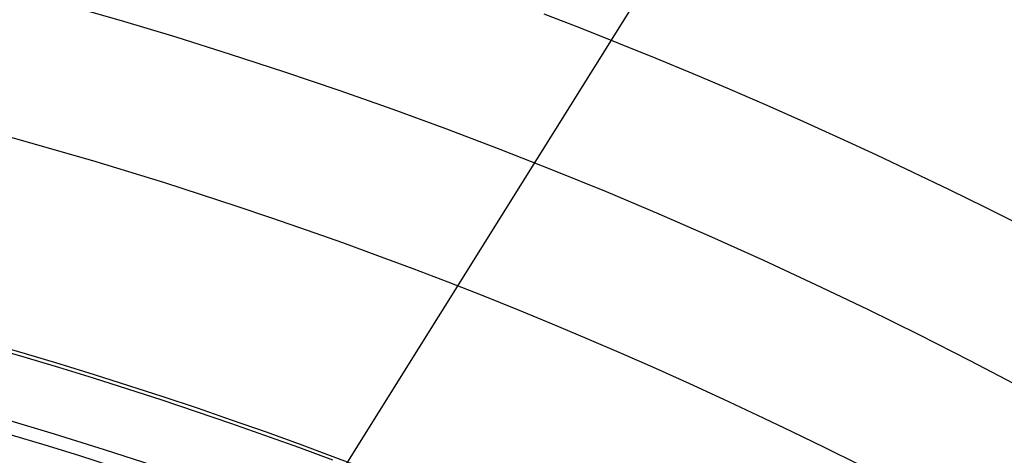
# Model space of a CAD drawing. Extents: x 16051 to 17254, y -2088 to -1046.
# Tile 24 of 62: x 16663.42 to 16672.48, y -1667.23 to -1663.22. Entities that reach past the tile are written whole.
import ezdxf

# ---------------------------------------------------------------- set-up
doc = ezdxf.new("R2010")
doc.units = 0
doc.layers.get('0').update_dxf_attribs({"linetype": 'CONTINUOUS'})
doc.layers.add('COLOR', color=7, linetype='CONTINUOUS')
doc.layers.add('LUZ', color=7, linetype='CONTINUOUS')

msp = doc.modelspace()

# ---------------------------------------------------------------- linework, layer by layer
at = {"extrusion": (-0.2249510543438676, 1.452188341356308e-14, 0.9743700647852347)}
msp.add_lwpolyline([(1664.039516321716, 16302.87175722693), (1663.564101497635, 16302.53663956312), (1663.09093803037, 16302.1974482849), (1662.620075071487, 16301.85420677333), (1662.151561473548, 16301.50693923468), (1661.685445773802, 16301.15567069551), (1661.221776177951, 16300.80042699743), (1660.760600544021, 16300.44123479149), (1660.301966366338, 16300.07812153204), (1659.84592075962, 16299.71111547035), (1659.3925104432, 16299.34024564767), (1658.941781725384, 16298.96554188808), (1658.493780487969, 16298.58703479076), (1658.048552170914, 16298.20475572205), (1657.606141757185, 16297.81873680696), (1657.166593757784, 16297.42901092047), (1656.729952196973, 16297.03561167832), (1656.296260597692, 16296.63857342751), (1655.865561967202, 16296.2379312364), (1655.437898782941, 16295.83372088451), (1655.01331297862, 16295.42597885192), (1654.591845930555, 16295.0147423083), (1654.173538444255, 16294.60004910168), (1653.75843074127, 16294.18193774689), (1653.346562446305, 16293.76044741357), (1652.937972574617, 16293.33561791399), (1652.532699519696, 16292.90748969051), (1652.130781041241, 16292.47610380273), (1651.732254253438, 16292.0415019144), (1651.337155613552, 16291.60372627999), (1650.94552091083, 16291.16281973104), (1650.557385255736, 16290.71882566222), (1650.172783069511, 16290.27178801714), (1649.79174807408, 16289.82175127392), (1649.414313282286, 16289.36876043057), (1649.040510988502, 16288.91286099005), (1648.670372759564, 16288.45409894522), (1648.303929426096, 16287.99252076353), (1647.941211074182, 16287.52817337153), (1647.582247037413, 16287.0611041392), (1647.227065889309, 16286.59136086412), (1646.875695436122, 16286.1189917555), (1646.528162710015, 16285.64404541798), (1646.184493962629, 16285.16657083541), (1645.84471465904, 16284.6866173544), (1645.508849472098, 16284.20423466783), (1645.176922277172, 16283.71947279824), (1644.848956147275, 16283.23238208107), (1644.524973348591, 16282.74301314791), (1644.204995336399, 16282.25141690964), (1643.889042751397, 16281.75764453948), (1643.577135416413, 16281.26174745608), (1643.269292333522, 16280.76377730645), (1642.965531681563, 16280.26378594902), (1642.665870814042, 16279.76182543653), (1642.370326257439, 16279.25794799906), (1642.078913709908, 16278.752206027), (1641.791648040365, 16278.24465205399), (1641.508543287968, 16277.73533874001), (1641.229612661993, 16277.22431885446), (1640.954868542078, 16276.71164525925), (1640.684322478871, 16276.19737089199), (1640.417985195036, 16275.6815487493), (1640.155866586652, 16275.16423187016), (1639.897975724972, 16274.64547331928), (1639.644320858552, 16274.12532617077), (1639.394909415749, 16273.6038434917), (1639.149748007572, 16273.08107832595), (1638.90884243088, 16272.55708367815), (1638.672197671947, 16272.0319124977), (1638.439817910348, 16271.50561766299), (1638.211706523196, 16270.97825196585), (1637.987866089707, 16270.449868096), (1637.768298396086, 16269.92051862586), (1637.553004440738, 16269.39025599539), (1637.341984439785, 16268.85913249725), (1637.135237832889, 16268.32720026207), (1636.932763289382, 16267.79451124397), (1636.734558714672, 16267.26111720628), (1636.540621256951, 16266.72706970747), (1636.350947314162, 16266.19242008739), (1636.165532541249, 16265.65721945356), (1635.984371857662, 16265.12151866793), (1635.807459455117, 16264.5853683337), (1635.6347888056, 16264.04881878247), (1635.466352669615, 16263.51192006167), (1635.302143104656, 16262.97472192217), (1635.142151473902, 16262.43727380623), (1634.986368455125, 16261.89962483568), (1634.834784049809, 16261.36182380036), (1634.68738759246, 16260.8239191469), (1634.544167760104, 16260.28595896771), (1634.405112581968, 16259.74799099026), (1634.270209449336, 16259.21006256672), (1634.139445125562, 16258.67222066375), (1634.012805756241, 16258.13451185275), (1633.89027687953, 16257.59698230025), (1633.771843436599, 16257.05967775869), (1633.657489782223, 16256.52264355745), (1633.547199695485, 16255.98592459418), (1633.440956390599, 16255.44956532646), (1633.338742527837, 16254.91360976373), (1633.24054022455, 16254.37810145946), (1633.146331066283, 16253.84308350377), (1633.056096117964, 16253.30859851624), (1632.969815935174, 16252.77468863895), (1632.887470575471, 16252.24139553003), (1632.809039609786, 16251.70876035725), (1632.734502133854, 16251.17682379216), (1632.663836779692, 16250.6456260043), (1632.597021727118, 16250.11520665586), (1632.534034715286, 16249.58560489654), (1632.474853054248, 16249.05685935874), (1632.419453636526, 16248.52900815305), (1632.367812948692, 16248.00208886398), (1632.31990708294, 16247.47613854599), (1632.275711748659, 16246.95119371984), (1632.235202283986, 16246.42729036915), (1632.19835366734, 16245.90446393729), (1632.165140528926, 16245.38274932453), (1632.135537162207, 16244.86218088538), (1632.109517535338, 16244.34279242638), (1632.087055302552, 16243.8246172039), (1632.068123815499, 16243.30768792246), (1632.052696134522, 16242.79203673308), (1632.040745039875, 16242.27769523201), (1632.032243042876, 16241.7646944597), (1632.027162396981, 16241.25306489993), (1632.025475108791, 16240.74283647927), (1632.027222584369, 16240.22358770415), (1632.032484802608, 16239.70288842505), (1632.041291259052, 16239.18077019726), (1632.053671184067, 16238.65726517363), (1632.069653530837, 16238.13240610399), (1632.089266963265, 16237.60622633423), (1632.112539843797, 16237.07875980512), (1632.139500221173, 16236.55004105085), (1632.170175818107, 16236.02010519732), (1632.204594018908, 16235.48898796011), (1632.242781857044, 16234.95672564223), (1632.284766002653, 16234.42335513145), (1632.330572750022, 16233.8889138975), (1632.380228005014, 16233.35343998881), (1632.433757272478, 16232.81697202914), (1632.491185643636, 16232.27954921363), (1632.552537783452, 16231.74121130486), (1632.617837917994, 16231.20199862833), (1632.687109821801, 16230.6619520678), (1632.760376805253, 16230.12111306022), (1632.837661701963, 16229.57952359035), (1632.918986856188, 16229.03722618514), (1633.004374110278, 16228.49426390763), (1633.093844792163, 16227.95068035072), (1633.18741970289, 16227.40651963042), (1633.285119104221, 16226.86182637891), (1633.386962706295, 16226.31664573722), (1633.492969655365, 16225.77102334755), (1633.603158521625, 16225.22500534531), (1633.717547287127, 16224.67863835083), (1633.836153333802, 16224.13196946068), (1633.958993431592, 16223.58504623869), (1634.086083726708, 16223.03791670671), (1634.217439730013, 16222.4906293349), (1634.353076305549, 16221.94323303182), (1634.493007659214, 16221.3957771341), (1634.637247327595, 16220.84831139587), (1634.785808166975, 16220.30088597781), (1634.938702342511, 16219.75355143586), (1635.095941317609, 16219.2063587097), (1635.257535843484, 16218.65935911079), (1635.423495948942, 16218.11260431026), (1635.593830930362, 16217.56614632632), (1635.768549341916, 16217.02003751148), (1635.947658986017, 16216.47433053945), (1636.131166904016, 16215.92907839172), (1636.319079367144, 16215.38433434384), (1636.51140186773, 16214.84015195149), (1636.708139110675, 16214.29658503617), (1636.90929500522, 16213.75368767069), (1637.114872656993, 16213.21151416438), (1637.324874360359, 16212.670119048), (1637.539301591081, 16212.12955705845), (1637.758154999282, 16211.58988312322), (1637.981434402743, 16211.05115234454), (1638.209138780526, 16210.51341998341), (1638.441266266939, 16209.97674144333), (1638.677814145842, 16209.4411722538), (1638.918778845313, 16208.90676805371), (1639.164155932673, 16208.37358457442), (1639.413940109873, 16207.84167762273), (1639.668125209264, 16207.31110306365), (1639.926704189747, 16206.78191680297), (1640.189669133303, 16206.25417476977), (1640.457011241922, 16205.72793289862), (1640.728720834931, 16205.20324711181), (1641.004787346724, 16204.68017330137), (1641.285199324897, 16204.15876731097), (1641.569944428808, 16203.63908491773), (1641.859009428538, 16203.12118181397), (1642.152380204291, 16202.60511358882), (1642.450041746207, 16202.09093570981), (1642.751978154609, 16201.57870350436), (1643.058172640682, 16201.0684721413), (1643.368607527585, 16200.56029661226), (1643.683264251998, 16200.05423171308), (1644.002123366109, 16199.55033202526), (1644.32516454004, 16199.04865189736), (1644.652366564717, 16198.5492454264), (1644.983707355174, 16198.05216643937), (1645.319163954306, 16197.55746847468), (1645.658712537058, 16197.06520476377), (1646.002328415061, 16196.5754282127), (1646.349986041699, 16196.08819138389), (1646.701659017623, 16195.6035464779), (1647.057320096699, 16195.12154531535), (1647.416941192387, 16194.64223931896), (1647.78049338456, 16194.16567949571), (1648.147946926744, 16193.69191641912), (1648.519271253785, 16193.22100021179), (1648.894434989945, 16192.75298052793), (1649.27340595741, 16192.2879065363), (1649.656151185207, 16191.82582690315), (1650.042636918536, 16191.36678977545), (1650.432828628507, 16190.91084276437), (1650.826691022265, 16190.45803292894), (1651.22418805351, 16190.00840675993), (1651.625282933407, 16189.5620101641), (1652.029938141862, 16189.11888844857), (1652.43811543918, 16188.67908630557), (1652.849775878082, 16188.24264779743), (1653.264879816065, 16187.80961634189), (1653.683386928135, 16187.38003469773), (1654.105256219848, 16186.95394495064), (1654.530446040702, 16186.53138849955), (1654.95891409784, 16186.11240604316), (1655.390617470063, 16185.69703756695), (1655.825512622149, 16185.28532233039), (1656.263555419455, 16184.87729885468), (1656.704701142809, 16184.47300491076), (1657.148904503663, 16184.07247750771), (1657.596119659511, 16183.67575288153), (1658.046300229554, 16183.2828664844), (1658.499399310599, 16182.89385297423), (1658.955369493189, 16182.50874620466), (1659.414162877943, 16182.12757921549), (1659.8757310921, 16181.75038422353), (1660.340025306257, 16181.37719261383), (1660.806996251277, 16181.0080349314), (1661.276594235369, 16180.64294087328), (1661.748769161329, 16180.28193928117), (1662.223470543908, 16179.92505813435), (1662.700647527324, 16179.5723245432), (1663.180248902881, 16179.22376474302), (1663.662223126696, 16178.8794040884), (1664.146518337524, 16178.539267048), (1664.633082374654, 16178.2033771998), (1665.121862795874, 16177.87175722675)], dxfattribs=at)
at = {"extrusion": (-0.2249510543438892, -6.865564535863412e-14, 0.9743700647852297)}
msp.add_lwpolyline([(1663.281898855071, 16177.87175722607), (1662.815968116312, 16178.20908077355), (1662.352308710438, 16178.55034051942), (1661.890967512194, 16178.89551269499), (1661.431991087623, 16179.24457275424), (1660.975425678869, 16179.59749537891), (1660.521317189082, 16179.95425448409), (1660.069711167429, 16180.31482322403), (1659.620652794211, 16180.67917399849), (1659.174186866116, 16181.04727845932), (1658.730357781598, 16181.41910751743), (1658.289209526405, 16181.79463135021), (1657.850785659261, 16182.17381940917), (1657.41512929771, 16182.55664042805), (1656.98228310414, 16182.94306243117), (1656.552289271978, 16183.33305274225), (1656.125189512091, 16183.72657799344), (1655.70102503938, 16184.12360413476), (1655.279836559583, 16184.52409644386), (1654.861664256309, 16184.92801953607), (1654.446547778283, 16185.33533737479), (1654.034526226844, 16185.7460132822), (1653.625638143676, 16186.16000995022), (1653.219921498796, 16186.57728945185), (1652.817413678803, 16186.99781325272), (1652.418151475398, 16187.42154222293), (1652.022171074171, 16187.84843664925), (1651.62950804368, 16188.27845624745), (1651.240197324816, 16188.711560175), (1650.854273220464, 16189.14770704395), (1650.471769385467, 16189.58685493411), (1650.092718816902, 16190.02896140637), (1649.717153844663, 16190.47398351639), (1649.345106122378, 16190.92187782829), (1648.976606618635, 16191.3726004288), (1648.611685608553, 16191.82610694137), (1648.250372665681, 16192.28235254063), (1647.892696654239, 16192.74129196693), (1647.538685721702, 16193.20287954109), (1647.188367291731, 16193.66706917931), (1646.841768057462, 16194.13381440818), (1646.498913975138, 16194.60306837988), (1646.159830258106, 16195.07478388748), (1645.824541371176, 16195.54891338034), (1645.493071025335, 16196.02540897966), (1645.165442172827, 16196.50422249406), (1644.841677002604, 16196.98530543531), (1644.521796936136, 16197.46860903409), (1644.205822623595, 16197.95408425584), (1643.893773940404, 16198.44168181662), (1643.585669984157, 16198.93135219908), (1643.2815290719, 16199.42304566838), (1642.981368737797, 16199.91671228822), (1642.685205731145, 16200.41230193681), (1642.393056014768, 16200.90976432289), (1642.104934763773, 16201.40904900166), (1641.820856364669, 16201.91010539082), (1641.540834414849, 16202.41288278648), (1641.264881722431, 16202.91733037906), (1640.993010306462, 16203.42339726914), (1640.725231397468, 16203.93103248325), (1640.461555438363, 16204.44018498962), (1640.201992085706, 16204.95080371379), (1639.946550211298, 16205.46283755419), (1639.695237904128, 16205.97623539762), (1639.448062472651, 16206.49094613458), (1639.205030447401, 16207.00691867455), (1638.966147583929, 16207.52410196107), (1638.731418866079, 16208.04244498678), (1638.500848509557, 16208.56189680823), (1638.274439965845, 16209.08240656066), (1638.052195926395, 16209.60392347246), (1637.834118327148, 16210.12639687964), (1637.620208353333, 16210.64977624), (1637.410466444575, 16211.17401114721), (1637.204892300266, 16211.69905134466), (1637.003484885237, 16212.22484673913), (1636.806242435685, 16212.75134741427), (1636.613162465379, 16213.27850364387), (1636.424241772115, 16213.80626590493), (1636.239476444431, 16214.33458489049), (1636.058861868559, 16214.86341152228), (1635.882392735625, 16215.39269696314), (1635.710063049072, 16215.92239262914), (1635.541866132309, 16216.45245020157), (1635.377794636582, 16216.98282163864), (1635.217840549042, 16217.51345918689), (1635.061995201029, 16218.04431539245), (1634.910249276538, 16218.57534311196), (1634.762592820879, 16219.10649552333), (1634.619015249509, 16219.63772613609), (1634.479505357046, 16220.16898880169), (1634.344051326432, 16220.70023772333), (1634.212640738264, 16221.23142746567), (1634.085260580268, 16221.7625129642), (1633.96189725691, 16222.29344953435), (1633.84253659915, 16222.82419288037), (1633.727163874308, 16223.35469910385), (1633.615763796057, 16223.88492471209), (1633.508320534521, 16224.41482662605), (1633.40481772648, 16224.94436218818), (1633.305238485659, 16225.47348916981), (1633.209565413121, 16226.00216577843), (1633.117780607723, 16226.53035066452), (1633.029865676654, 16227.05800292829), (1632.945801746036, 16227.58508212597), (1632.865569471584, 16228.11154827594), (1632.789149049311, 16228.63736186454), (1632.716520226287, 16229.16248385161), (1632.647662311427, 16229.68687567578), (1632.58255418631, 16230.21049925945), (1632.521174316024, 16230.73331701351), (1632.463500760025, 16231.25529184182), (1632.409511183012, 16231.77638714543), (1632.359182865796, 16232.29656682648), (1632.312492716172, 16232.81579529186), (1632.269417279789, 16233.33403745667), (1632.229932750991, 16233.85125874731), (1632.19401498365, 16234.36742510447), (1632.161639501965, 16234.88250298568), (1632.132781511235, 16235.3964593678), (1632.10741590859, 16235.9092617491), (1632.08551729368, 16236.42087815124), (1632.067059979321, 16236.9312771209), (1632.052018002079, 16237.44042773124), (1632.040365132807, 16237.94829958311), (1632.032074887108, 16238.45486280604), (1632.027120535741, 16238.96008805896), (1632.025475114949, 16239.46394653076), (1632.027267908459, 16239.98988506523), (1632.032666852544, 16240.5173112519), (1632.041702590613, 16241.04619228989), (1632.054405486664, 16241.57649474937), (1632.070805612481, 16242.10818457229), (1632.09093273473, 16242.6412270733), (1632.11481630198, 16243.17558694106), (1632.142485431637, 16243.71122823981), (1632.173968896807, 16244.24811441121), (1632.20929511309, 16244.78620827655), (1632.248492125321, 16245.32547203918), (1632.291587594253, 16245.86586728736), (1632.338608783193, 16246.40735499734), (1632.389582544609, 16246.94989553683), (1632.444535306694, 16247.49344866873), (1632.503493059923, 16248.03797355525), (1632.566481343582, 16248.58342876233), (1632.633525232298, 16249.12977226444), (1632.704649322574, 16249.67696144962), (1632.779877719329, 16250.224953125), (1632.859234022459, 16250.77370352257), (1632.94274131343, 16251.32316830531), (1633.030422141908, 16251.87330257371), (1633.122298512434, 16252.4240608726), (1633.218391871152, 16252.97539719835), (1633.318723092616, 16253.52726500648), (1633.423312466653, 16254.07961721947), (1633.532179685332, 16254.63240623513), (1633.645343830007, 16255.18558393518), (1633.762823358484, 16255.73910169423), (1633.884636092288, 16256.29291038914), (1634.010799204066, 16256.84696040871), (1634.141329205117, 16257.40120166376), (1634.276241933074, 16257.95558359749), (1634.415552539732, 16258.51005519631), (1634.559275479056, 16259.06456500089), (1634.707424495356, 16259.61906111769), (1634.860012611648, 16260.17349123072), (1635.017052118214, 16260.72780261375), (1635.178554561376, 16261.28194214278), (1635.344530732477, 16261.83585630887), (1635.514990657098, 16262.38949123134), (1635.689943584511, 16262.94279267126), (1635.869397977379, 16263.4957060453), (1636.05336150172, 16264.04817643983), (1636.241841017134, 16264.60014862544), (1636.434842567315, 16265.15156707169), (1636.632371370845, 16265.70237596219), (1636.834431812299, 16266.25251920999), (1637.041027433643, 16266.80194047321), (1637.25216092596, 16267.35058317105), (1637.467834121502, 16267.89839049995), (1637.688047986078, 16268.44530545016), (1637.91280261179, 16268.99127082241), (1638.142097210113, 16269.53622924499), (1638.375930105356, 16270.08012319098), (1638.614298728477, 16270.62289499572), (1638.857199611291, 16271.16448687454), (1639.104628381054, 16271.70484094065), (1639.356579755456, 16272.24389922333), (1639.613047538, 16272.78160368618), (1639.874024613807, 16273.31789624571), (1640.139502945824, 16273.85271878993), (1640.409473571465, 16274.38601319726), (1640.683926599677, 16274.91772135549), (1640.962851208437, 16275.44778518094), (1641.246235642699, 16275.97614663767), (1641.534067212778, 16276.50274775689), (1641.826332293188, 16277.0275306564), (1642.123016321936, 16277.5504375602), (1642.424103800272, 16278.07141081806), (1642.729578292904, 16278.59039292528), (1643.039422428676, 16279.1073265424), (1643.353617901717, 16279.62215451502), (1643.672145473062, 16280.13481989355), (1643.994984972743, 16280.64526595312), (1644.322115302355, 16281.1534362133), (1644.653514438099, 16281.65927445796), (1644.989159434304, 16282.16272475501), (1645.329026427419, 16282.6637314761), (1645.673090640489, 16283.1622393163), (1646.021326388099, 16283.6581933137), (1646.373707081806, 16284.15153886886), (1646.730205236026, 16284.64222176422), (1647.090792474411, 16285.13018818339), (1647.455439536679, 16285.61538473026), (1647.824116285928, 16286.09775844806), (1648.196791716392, 16286.57725683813), (1648.573433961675, 16287.05382787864), (1648.954010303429, 16287.52742004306), (1649.338487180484, 16287.99798231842), (1649.726830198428, 16288.46546422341), (1650.119004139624, 16288.92981582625), (1650.514972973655, 16289.39098776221), (1650.91469986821, 16289.84893125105), (1651.318147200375, 16290.30359811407), (1651.725276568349, 16290.75494079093), (1652.136048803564, 16291.20291235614), (1652.550423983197, 16291.64746653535), (1652.968361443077, 16292.08855772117), (1653.389819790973, 16292.52614098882), (1653.814756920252, 16292.96017211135), (1654.243130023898, 16293.39060757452), (1654.674895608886, 16293.81740459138), (1655.110009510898, 16294.2405211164), (1655.54842690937, 16294.65991585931), (1655.990102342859, 16295.07554829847), (1656.434989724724, 16295.48737869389), (1656.883042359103, 16295.89536809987), (1657.334212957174, 16296.29947837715), (1657.7884536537, 16296.69967220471), (1658.24571602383, 16297.0959130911), (1658.70595110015, 16297.48816538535), (1659.169109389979, 16297.87639428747), (1659.635140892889, 16298.26056585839), (1660.103995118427, 16298.64064702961), (1660.575621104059, 16299.01660561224), (1661.049967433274, 16299.38841030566), (1661.526982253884, 16299.75603070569), (1662.006613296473, 16300.11943731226), (1662.48880789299, 16300.47860153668), (1662.973512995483, 16300.83349570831), (1663.460675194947, 16301.18409308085), (1663.950240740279, 16301.53036783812), (1664.442155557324, 16301.87229509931), (1664.936365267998, 16302.20985092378), (1665.43281520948, 16302.54301231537), (1665.931450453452, 16302.87175722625)], dxfattribs=at)
at = {"extrusion": (-0.2249510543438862, -8.650935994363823e-14, 0.9743700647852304)}
msp.add_lwpolyline([(1669.489704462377, 16177.87175722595), (1668.979154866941, 16178.18072562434), (1668.470609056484, 16178.49439034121), (1667.964127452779, 16178.81273240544), (1667.45977028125, 16179.13573177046), (1666.957597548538, 16179.46336731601), (1666.457669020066, 16179.79561685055), (1665.960044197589, 16180.13245711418), (1665.464782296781, 16180.47386378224), (1664.971942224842, 16180.81981146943), (1664.481582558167, 16181.17027373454), (1663.993761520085, 16181.52522308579), (1663.508536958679, 16181.88463098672), (1663.02596632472, 16182.24846786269), (1662.546106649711, 16182.616703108), (1662.06901452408, 16182.98930509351), (1661.594746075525, 16183.36624117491), (1661.123356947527, 16183.74747770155), (1660.65490227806, 16184.13298002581), (1660.189436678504, 16184.52271251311), (1659.727014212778, 16184.91663855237), (1659.267688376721, 16185.31472056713), (1658.811512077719, 16185.71692002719), (1658.358537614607, 16186.12319746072), (1657.908816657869, 16186.53351246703), (1657.462400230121, 16186.94782372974), (1657.019338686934, 16187.36608903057), (1656.579681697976, 16187.78826526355), (1656.143478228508, 16188.21430844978), (1655.710776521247, 16188.64417375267), (1655.281624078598, 16189.07781549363), (1654.856067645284, 16189.51518716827), (1654.434153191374, 16189.95624146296), (1654.015925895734, 16190.40093027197), (1653.601430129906, 16190.84920471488), (1653.190709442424, 16191.30101515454), (1652.783806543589, 16191.75631121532), (1652.38076329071, 16192.21504180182), (1651.98162067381, 16192.67715511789), (1651.58641880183, 16193.14259868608), (1651.19519688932, 16193.61131936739), (1650.807993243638, 16194.08326338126), (1650.424845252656, 16194.55837632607), (1650.045789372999, 16195.03660319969), (1649.670861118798, 16195.51788842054), (1649.30009505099, 16196.00217584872), (1648.933524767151, 16196.48940880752), (1648.571182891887, 16196.97953010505), (1648.213101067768, 16197.47248205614), (1647.859309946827, 16197.96820650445), (1647.509839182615, 16198.46664484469), (1647.164717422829, 16198.96773804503), (1646.823972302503, 16199.47142666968), (1646.48763043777, 16199.97765090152), (1646.155717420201, 16200.4863505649), (1645.82825781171, 16200.99746514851), (1645.505275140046, 16201.51093382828), (1645.186791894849, 16202.02669549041), (1644.87282952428, 16202.54468875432), (1644.563408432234, 16203.06485199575), (1644.258547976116, 16203.58712336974), (1643.958266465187, 16204.11144083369), (1643.66258115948, 16204.63774217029), (1643.371508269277, 16205.1659650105), (1643.085062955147, 16205.69604685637), (1642.803259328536, 16206.22792510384), (1642.526110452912, 16206.7615370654), (1642.253628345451, 16207.29681999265), (1641.985823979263, 16207.83371109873), (1641.722707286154, 16208.3721475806), (1641.464287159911, 16208.91206664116), (1641.210571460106, 16209.45340551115), (1640.961567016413, 16209.99610147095), (1640.717279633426, 16210.54009187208), (1640.477714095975, 16211.08531415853), (1640.242874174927, 16211.63170588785), (1640.012762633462, 16212.17920475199), (1639.787381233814, 16212.72774859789), (1639.566730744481, 16213.27727544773), (1639.350810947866, 16213.82772351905), (1639.139620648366, 16214.37903124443), (1638.933157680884, 16214.9311372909), (1638.731418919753, 16215.48398057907), (1638.534400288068, 16216.03750030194), (1638.342096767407, 16216.59163594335), (1638.154502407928, 16217.14632729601), (1637.971610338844, 16217.70151447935), (1637.793412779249, 16218.25713795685), (1637.619901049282, 16218.8131385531), (1637.451065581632, 16219.36945747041), (1637.286895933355, 16219.92603630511), (1637.127380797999, 16220.48281706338), (1636.972508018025, 16221.03974217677), (1636.822264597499, 16221.59675451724), (1636.676636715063, 16222.15379741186), (1636.535609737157, 16222.71081465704), (1636.399168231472, 16223.26775053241), (1636.267295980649, 16223.82454981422), (1636.139975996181, 16224.38115778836), (1636.017190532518, 16224.93752026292), (1635.89892110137, 16225.49358358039), (1635.785148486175, 16226.04929462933), (1635.675852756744, 16226.60460085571), (1635.571013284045, 16227.15945027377), (1635.470608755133, 16227.71379147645), (1635.374617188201, 16228.26757364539), (1635.283015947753, 16228.82074656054), (1635.195781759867, 16229.37326060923), (1635.112890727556, 16229.92506679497), (1635.0343183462, 16230.47611674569), (1634.960039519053, 16231.02636272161), (1634.890028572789, 16231.57575762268), (1634.824259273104, 16232.12425499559), (1634.762704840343, 16232.67180904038), (1634.705337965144, 16233.21837461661), (1634.652130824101, 16233.76390724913), (1634.603055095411, 16234.30836313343), (1634.558081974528, 16234.85169914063), (1634.517182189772, 16235.39387282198), (1634.480326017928, 16235.9348424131), (1634.447483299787, 16236.47456683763), (1634.418623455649, 16237.01300571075), (1634.39371550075, 16237.55011934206), (1634.372728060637, 16238.08586873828), (1634.35562938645, 16238.62021560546), (1634.34238737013, 16239.15312235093), (1634.332969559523, 16239.68455208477), (1634.327343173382, 16240.214468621), (1634.325475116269, 16240.74283647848), (1634.327274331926, 16241.26137739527), (1634.332692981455, 16241.78141063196), (1634.341762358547, 16242.30290266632), (1634.354513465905, 16242.8258193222), (1634.370977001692, 16243.35012577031), (1634.391183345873, 16243.87578652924), (1634.415162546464, 16244.40276546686), (1634.442944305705, 16244.931025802), (1634.474557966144, 16245.46053010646), (1634.510032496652, 16245.99124030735), (1634.549396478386, 16246.52311768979), (1634.592678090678, 16247.05612289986), (1634.639905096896, 16247.59021594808), (1634.691104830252, 16248.12535621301), (1634.746304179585, 16248.66150244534), (1634.805529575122, 16249.19861277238), (1634.868806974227, 16249.73664470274), (1634.93616184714, 16250.27555513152), (1635.007619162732, 16250.81530034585), (1635.083203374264, 16251.35583603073), (1635.162938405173, 16251.89711727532), (1635.246847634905, 16252.43909857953), (1635.334953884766, 16252.98173386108), (1635.427279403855, 16253.52497646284), (1635.523845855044, 16254.06877916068), (1635.624674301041, 16254.61309417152), (1635.729785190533, 16255.15787316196), (1635.839198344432, 16255.70306725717), (1635.952932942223, 16256.24862705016), (1636.071007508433, 16256.79450261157), (1636.193439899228, 16257.34064349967), (1636.320247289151, 16257.88699877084), (1636.451446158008, 16258.43351699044), (1636.587052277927, 16258.98014624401), (1636.727080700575, 16259.52683414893), (1636.871545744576, 16260.07352786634), (1637.020460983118, 16260.62017411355), (1637.173839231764, 16261.16671917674), (1637.331692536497, 16261.71310892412), (1637.494032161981, 16262.25928881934), (1637.66086858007, 16262.80520393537), (1637.832211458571, 16263.35079896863), (1638.008069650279, 16263.89601825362), (1638.188451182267, 16264.44080577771), (1638.373363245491, 16264.98510519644), (1638.562812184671, 16265.52885984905), (1638.756803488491, 16266.07201277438), (1638.955341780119, 16266.6145067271), (1639.158430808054, 16267.15628419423), (1639.366073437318, 16267.69728741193), (1639.578271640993, 16268.23745838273), (1639.795026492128, 16268.77673889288), (1640.016338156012, 16269.31507053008), (1640.242205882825, 16269.85239470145), (1640.472628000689, 16270.38865265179), (1640.70760190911, 16270.92378548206), (1640.947124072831, 16271.45773416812), (1641.191190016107, 16271.99043957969), (1641.439794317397, 16272.52184249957), (1641.692930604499, 16273.05188364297), (1641.950591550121, 16273.58050367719), (1642.2127688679, 16274.10764324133), (1642.479453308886, 16274.6332429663), (1642.750634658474, 16275.15724349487), (1643.026301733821, 16275.67958550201), (1643.306442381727, 16276.20020971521), (1643.591043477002, 16276.71905693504), (1643.880090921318, 16277.23606805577), (1644.173569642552, 16277.75118408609), (1644.471463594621, 16278.26434616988), (1644.773755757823, 16278.77549560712), (1645.080428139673, 16279.28457387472), (1645.391461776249, 16279.79152264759), (1645.706836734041, 16280.29628381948), (1646.026532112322, 16280.79879952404), (1646.350526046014, 16281.29901215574), (1646.67879570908, 16281.79686439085), (1647.011317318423, 16282.29229920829), (1647.348066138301, 16282.78525991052), (1647.689016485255, 16283.27569014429), (1648.034141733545, 16283.76353392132), (1648.383414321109, 16284.24873563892), (1648.736805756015, 16284.73124010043), (1649.094286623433, 16285.21099253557), (1649.455826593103, 16285.68793862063), (1649.821394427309, 16286.16202449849), (1650.190957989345, 16286.63319679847), (1650.564484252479, 16287.10140265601), (1650.941939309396, 16287.56658973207), (1651.323288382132, 16288.02870623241), (1651.708495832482, 16288.48770092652), (1652.097525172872, 16288.9435231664), (1652.490339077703, 16289.39612290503), (1652.886899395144, 16289.8454507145), (1653.287167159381, 16290.29145780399), (1653.691102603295, 16290.73409603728), (1654.098665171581, 16291.17331795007), (1654.509813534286, 16291.60907676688), (1654.924505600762, 16292.04132641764), (1655.342698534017, 16292.47002155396), (1655.764348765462, 16292.89511756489), (1656.189412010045, 16293.31657059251), (1656.617843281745, 16293.7343375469), (1657.049596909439, 16294.14837612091), (1657.484626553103, 16294.55864480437), (1657.922885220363, 16294.96510289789), (1658.364325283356, 16295.36771052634), (1658.808898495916, 16295.76642865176), (1659.256556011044, 16296.16121908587), (1659.707248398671, 16296.55204450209), (1660.160925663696, 16296.93886844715), (1660.617537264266, 16297.32165535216), (1661.077032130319, 16297.70037054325), (1661.53935868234, 16298.07498025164), (1662.004464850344, 16298.44545162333), (1662.472298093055, 16298.81175272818), (1662.942805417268, 16299.17385256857), (1663.415933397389, 16299.53172108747), (1663.891628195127, 16299.88532917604), (1664.369835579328, 16300.23464868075), (1664.85050094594, 16300.5796524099), (1665.333569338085, 16300.92031413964), (1665.81898546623, 16301.25660861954), (1666.306693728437, 16301.58851157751), (1666.796638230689, 16301.9159997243), (1667.288762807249, 16302.23905075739), (1667.78301104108, 16302.55764336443), (1668.279326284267, 16302.87175722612)], dxfattribs=at)
at = {"extrusion": (-0.224951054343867, 3.122427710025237e-15, 0.9743700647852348)}
msp.add_lwpolyline([(1669.796703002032, 16302.51798640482), (1669.282589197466, 16302.21039710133), (1668.770461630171, 16301.8980565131), (1668.26038168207, 16301.58098323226), (1667.752410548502, 16301.2591969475), (1667.246609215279, 16300.93271844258), (1666.743038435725, 16300.60156959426), (1666.241758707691, 16300.26577336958), (1665.742830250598, 16299.92535382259), (1665.246312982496, 16299.58033609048), (1664.752266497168, 16299.23074638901), (1664.260750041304, 16298.87661200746), (1663.771822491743, 16298.51796130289), (1663.285542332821, 16298.1548236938), (1662.801967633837, 16297.78722965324), (1662.32115602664, 16297.41521070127), (1661.843164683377, 16297.03879939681), (1661.368050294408, 16296.65802932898), (1660.895869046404, 16296.27293510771), (1660.426676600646, 16295.88355235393), (1659.960528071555, 16295.48991768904), (1659.497478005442, 16295.09206872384), (1659.037580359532, 16294.690044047), (1658.580888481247, 16294.28388321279), (1658.127455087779, 16293.87362672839), (1657.677332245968, 16293.45931604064), (1657.230571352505, 16293.04099352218), (1656.78722311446, 16292.61870245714), (1656.347337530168, 16292.19248702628), (1655.910963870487, 16291.76239229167), (1655.478150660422, 16291.32846418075), (1655.048945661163, 16290.89074947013), (1654.623395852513, 16290.44929576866), (1654.201547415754, 16290.00415150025), (1653.783445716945, 16289.55536588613), (1653.369135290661, 16289.10298892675), (1652.958659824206, 16288.64707138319), (1652.55206214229, 16288.18766475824), (1652.14938419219, 16287.72482127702), (1651.750667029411, 16287.25859386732), (1651.355950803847, 16286.7890361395), (1650.965274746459, 16286.31620236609), (1650.578677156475, 16285.84014746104), (1650.196195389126, 16285.36092695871), (1649.81786584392, 16284.8785969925), (1649.443723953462, 16284.3932142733), (1649.073804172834, 16283.90483606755), (1648.708139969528, 16283.41352017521), (1648.346763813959, 16282.9193249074), (1647.989707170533, 16282.42230906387), (1647.637000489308, 16281.9225319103), (1647.28867319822, 16281.42005315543), (1646.944753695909, 16280.91493292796), (1646.605269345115, 16280.40723175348), (1646.270246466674, 16279.89701053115), (1645.939710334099, 16279.3843305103), (1645.613685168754, 16278.86925326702), (1645.292194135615, 16278.35184068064), (1644.975259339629, 16277.83215491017), (1644.662901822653, 16277.31025837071), (1644.355141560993, 16276.78621370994), (1644.051997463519, 16276.26008378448), (1643.753487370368, 16275.73193163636), (1643.459628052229, 16275.2018204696), (1643.170435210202, 16274.66981362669), (1642.885923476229, 16274.13597456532), (1642.606106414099, 16273.60036683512), (1642.330996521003, 16273.06305405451), (1642.060605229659, 16272.52409988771), (1641.794942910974, 16271.98356802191), (1641.534018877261, 16271.44152214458), (1641.277841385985, 16270.89802592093), (1641.026417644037, 16270.35314297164), (1640.779753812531, 16269.80693685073), (1640.537855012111, 16269.25947102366), (1640.300725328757, 16268.71080884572), (1640.068367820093, 16268.16101354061), (1639.840784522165, 16267.6101481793), (1639.617976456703, 16267.05827565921), (1639.399943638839, 16266.50545868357), (1639.186685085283, 16265.95175974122), (1638.978198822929, 16265.39724108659), (1638.774481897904, 16264.84196472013), (1638.575530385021, 16264.28599236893), (1638.381339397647, 16263.72938546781), (1638.191903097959, 16263.17220514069), (1638.00721470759, 16262.61451218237), (1637.827266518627, 16262.05636704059), (1637.652049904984, 16261.4978297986), (1637.481555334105, 16260.93896015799), (1637.315772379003, 16260.379817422), (1637.154689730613, 16259.8204604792), (1636.998295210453, 16259.26094778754), (1636.84657578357, 16258.70133735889), (1636.69951757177, 16258.14168674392), (1636.557105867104, 16257.58205301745), (1636.419325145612, 16257.02249276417), (1636.286159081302, 16256.4630620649), (1636.157590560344, 16255.90381648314), (1636.033601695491, 16255.34481105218), (1635.914173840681, 16254.78610026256), (1635.799287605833, 16254.22773805), (1635.688922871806, 16253.66977778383), (1635.58305880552, 16253.11227225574), (1635.481673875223, 16252.55527366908), (1635.38474586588, 16251.99883362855), (1635.29225189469, 16251.44300313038), (1635.204168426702, 16250.88783255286), (1635.120471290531, 16250.33337164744), (1635.041135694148, 16249.77966953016), (1634.966136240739, 16249.22677467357), (1634.895446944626, 16248.67473489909), (1634.829041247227, 16248.12359736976), (1634.766892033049, 16247.57340858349), (1634.708971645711, 16247.02421436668), (1634.655251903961, 16246.4760598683), (1634.605704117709, 16245.92898955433), (1634.560299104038, 16245.38304720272), (1634.519007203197, 16244.83827589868), (1634.481798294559, 16244.29471803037), (1634.448641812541, 16243.75241528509), (1634.419506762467, 16243.21140864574), (1634.394361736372, 16242.67173838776), (1634.373174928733, 16242.13344407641), (1634.355914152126, 16241.5965645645), (1634.342546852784, 16241.06113799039), (1634.333040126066, 16240.52720177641), (1634.327360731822, 16239.99479262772), (1634.325475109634, 16239.46394653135), (1634.3272267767, 16238.95230325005), (1634.33250195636, 16238.43920659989), (1634.341330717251, 16237.92468877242), (1634.353742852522, 16237.40878257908), (1634.369767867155, 16236.89152145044), (1634.389434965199, 16236.37293943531), (1634.412773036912, 16235.8530711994), (1634.43981064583, 16235.33195202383), (1634.470576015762, 16234.80961780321), (1634.505097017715, 16234.28610504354), (1634.543401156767, 16233.76145085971), (1634.585515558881, 16233.23569297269), (1634.631466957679, 16232.70886970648), (1634.681281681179, 16232.18101998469), (1634.7349856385, 16231.65218332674), (1634.792604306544, 16231.12239984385), (1634.854162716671, 16230.5917102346), (1634.919685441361, 16230.06015578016), (1634.989196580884, 16229.5277783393), (1635.062719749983, 16228.99462034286), (1635.140278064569, 16228.46072478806), (1635.221894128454, 16227.92613523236), (1635.307590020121, 16227.39089578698), (1635.397387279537, 16226.85505111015), (1635.491306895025, 16226.31864639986), (1635.589369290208, 16225.78172738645), (1635.691594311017, 16225.24434032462), (1635.798001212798, 16224.70653198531), (1635.908608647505, 16224.16834964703), (1636.023434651, 16223.62984108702), (1636.142496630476, 16223.09105457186), (1636.265811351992, 16222.55203884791), (1636.393394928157, 16222.01284313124), (1636.525262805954, 16221.47351709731), (1636.661429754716, 16220.93411087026), (1636.801909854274, 16220.39467501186), (1636.946716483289, 16219.85526051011), (1637.09586230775, 16219.31591876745), (1637.249359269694, 16218.77670158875), (1637.407218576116, 16218.23766116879), (1637.569450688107, 16217.69885007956), (1637.736065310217, 16217.16032125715), (1637.907071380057, 16216.62212798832), (1638.082477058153, 16216.08432389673), (1638.262289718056, 16215.5469629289), (1638.44651593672, 16215.01009933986), (1638.635161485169, 16214.4737876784), (1638.82823131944, 16213.93808277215), (1639.025729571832, 16213.40303971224), (1639.227659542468, 16212.86871383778), (1639.434023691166, 16212.33516072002), (1639.644823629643, 16211.80243614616), (1639.860060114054, 16211.27059610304), (1640.079733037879, 16210.73969676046), (1640.30384142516, 16210.20979445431), (1640.532383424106, 16209.68094566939), (1640.765356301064, 16209.15320702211), (1641.002756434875, 16208.62663524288), (1641.244579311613, 16208.10128715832), (1641.490819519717, 16207.57721967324), (1641.741470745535, 16207.0544897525), (1641.996525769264, 16206.53315440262), (1642.255976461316, 16206.01327065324), (1642.519813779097, 16205.49489553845), (1642.788027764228, 16204.97808607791), (1643.060607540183, 16204.46289925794), (1643.337541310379, 16203.94939201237), (1643.618816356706, 16203.43762120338), (1643.904419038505, 16202.92764360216), (1644.194334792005, 16202.41951586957), (1644.488548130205, 16201.91329453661), (1644.787042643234, 16201.40903598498), (1645.089800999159, 16200.90679642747), (1645.396804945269, 16200.40663188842), (1645.708035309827, 16199.90859818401), (1646.02347200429, 16199.41275090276), (1646.343094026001, 16198.91914538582), (1646.666879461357, 16198.42783670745), (1646.994805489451, 16197.93887965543), (1647.326848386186, 16197.45232871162), (1647.662983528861, 16196.96823803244), (1648.003185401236, 16196.4866614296), (1648.347427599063, 16196.00765235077), (1648.695682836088, 16195.53126386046), (1649.047922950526, 16195.05754862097), (1649.404118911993, 16194.58655887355), (1649.764240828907, 16194.11834641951), (1650.128257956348, 16193.65296260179), (1650.496138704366, 16193.19045828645), (1650.867850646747, 16192.73088384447), (1651.243360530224, 16192.27428913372), (1651.622634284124, 16191.82072348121), (1652.005637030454, 16191.37023566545), (1652.392333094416, 16190.92287389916), (1652.782686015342, 16190.47868581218), (1653.176658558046, 16190.03771843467), (1653.574212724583, 16189.60001818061), (1653.975309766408, 16189.16563083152), (1654.379910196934, 16188.73460152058), (1654.787973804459, 16188.30697471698), (1655.199459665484, 16187.88279421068), (1655.614326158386, 16187.46210309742), (1656.03253097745, 16187.04494376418), (1656.45403114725, 16186.6313578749), (1656.878783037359, 16186.22138635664), (1657.306742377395, 16185.8150693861), (1657.737864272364, 16185.41244637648), (1658.172103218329, 16185.01355596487), (1658.609413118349, 16184.61843599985), (1659.049747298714, 16184.22712352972), (1659.493058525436, 16183.83965479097), (1659.939299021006, 16183.45606519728), (1660.388420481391, 16183.07638932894), (1660.840374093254, 16182.7006609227), (1661.295110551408, 16182.3289128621), (1661.752580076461, 16181.96117716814), (1662.21273243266, 16181.59748499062), (1662.675516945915, 16181.23786659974), (1663.14088252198, 16180.8823513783), (1663.608777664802, 16180.53096781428), (1664.079150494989, 16180.18374349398), (1664.551948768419, 16179.8407050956), (1665.027119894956, 16179.50187838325), (1665.504610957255, 16179.16728820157), (1665.984368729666, 16178.83695847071), (1666.466339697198, 16178.51091218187), (1666.950470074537, 16178.18917139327), (1667.436705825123, 16177.87175722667)], dxfattribs=at)
for points in [[(16668.24223265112, -1663.162029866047), (16668.58679515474, -1663.295633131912), (16668.93029142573, -1663.431954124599), (16669.27269863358, -1663.570984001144), (16669.61399394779, -1663.712713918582), (16669.9541545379, -1663.857135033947), (16670.29315757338, -1664.004238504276), (16670.63098022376, -1664.154015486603), (16670.96759965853, -1664.306457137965), (16671.3029930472, -1664.461554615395), (16671.63713755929, -1664.619299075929), (16671.9700103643, -1664.779681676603), (16672.30158863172, -1664.942693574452), (16672.63184953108, -1665.108325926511)], [(16666.30125949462, -1667.27093879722), (16665.989427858, -1667.155660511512), (16665.67669863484, -1667.042851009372), (16665.36309236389, -1666.932518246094), (16665.04862958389, -1666.824670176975), (16664.73333083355, -1666.71931475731), (16664.41721665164, -1666.616459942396), (16664.10030757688, -1666.516113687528), (16663.78262414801, -1666.418283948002), (16663.46418690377, -1666.322978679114), (16663.14501638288, -1666.230205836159)]]:
    msp.add_lwpolyline(points)
at = {"extrusion": (0, 0, -1)}
for centre, radius, start, end in [((-16652.00356566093, -1705.267930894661, -89.37470231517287), 70.9424557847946, 329.9999999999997, 149.9999999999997), ((-16652.00356566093, -1705.267930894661, -46.50000292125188), 70.9424557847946, 329.9999999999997, 149.9999999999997), ((-16652.00356566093, -1705.267930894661, -259.6250029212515), 65.00000000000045, 330.0000000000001, 149.9999999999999), ((-16652.00356566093, -1705.267930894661, -259.6250029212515), 64, 329.9999999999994, 149.9999999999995), ((-16652.00356566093, -1705.267930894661, -88.12500292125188), 52.0912327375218, 329.9999999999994, 149.9999999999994), ((-16652.00356566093, -1705.267930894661, -62.12500292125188), 47.0345567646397, 330.0000000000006, 150.0000000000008), ((-16652.00356566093, -1705.267930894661, -199.6250029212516), 39.9999999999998, 330.0000000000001, 150.0000000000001)]:
    msp.add_arc(centre, radius, start, end, dxfattribs=at)
for centre, radius, start, end in [((16652.00356566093, -1705.267930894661, 89.37470231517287), 73.2424557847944, 30.0000000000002, 210.0000000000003), ((16652.00356566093, -1705.267930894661, 46.50000292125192), 71.7424557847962, 52.49999999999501, 187.5000000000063), ((16652.00356570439, -1705.267930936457, 88.63012703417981), 71.44457953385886, 30.0000000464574, 209.9999999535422), ((16652.00356566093, -1705.267930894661, 89.05580518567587), 71.21139006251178, 29.99999999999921, 209.9999999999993), ((16652.00356566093, -1705.267930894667, 88.1250029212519), 70.93945536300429, 75.00000000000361, 164.9999999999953), ((16652.00356566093, -1705.267930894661, 67.93735261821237), 70.94245578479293, 29.99999999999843, 73.72660024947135), ((16652.00356566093, -1705.267930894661, 245.6831232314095), 64.99999999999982, 29.99999999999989, 209.9999999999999), ((16652.00356566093, -1705.267930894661, 245.6831232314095), 63.99999999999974, 30.00000000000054, 210.0000000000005), ((16652.00356566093, -1705.267930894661, 211.3914713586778), 58.01326896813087, 30.00000000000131, 209.9999999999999), ((16652.00356566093, -1705.267930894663, 212.0545527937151), 57.26209357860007, 30.000000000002, 209.9999999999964), ((16652.00356566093, -1705.267930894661, 67.12500292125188), 53.58193971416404, 30.00000000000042, 210.0000000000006), ((16652.00356566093, -1705.267930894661, 65.62055118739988), 53.58193971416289, 29.99999999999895, 209.9999999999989), ((16652.00356566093, -1705.267930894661, 67.12500292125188), 52.09123273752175, 30.00000000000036, 210.0000000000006), ((16652.00356566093, -1705.267930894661, 77.62500292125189), 52.09123273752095, 29.99999999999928, 209.9999999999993), ((16652.00356566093, -1705.267930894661, 105.1250029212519), 43.8181587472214, 29.99999999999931, 209.9999999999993), ((16652.00356566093, -1705.267930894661, 52.53957701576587), 42.50584972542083, 29.99999999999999, 210.0000000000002), ((16652.00356566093, -1705.267930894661, 51.125002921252), 40.62840747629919, 59.9999999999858, 90.00000000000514), ((16652.00356566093, -1705.267930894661, 200.6250029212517), 39.87443803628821, 29.99999999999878, 209.999999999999)]:
    msp.add_arc(centre, radius, start, end)
at = {"layer": 'COLOR', "extrusion": (0, 0, -1)}
for centre, radius, start, end in [((-16652.00357279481, -1705.267947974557, 10.54089386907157), 152.392098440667, 333.3815781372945, 153.3815781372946), ((-16652.00357279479, -1705.267947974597, -22.44590218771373), 75.00000000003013, 63.38157813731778, 153.3815781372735), ((-16652.00357279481, -1705.267947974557, -18.68835025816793), 83.81579491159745, 333.3815781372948, 153.3815781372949), ((-16652.00357279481, -1705.267947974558, -33.3991820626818), 73.00000000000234, 63.38157813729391, 243.3815781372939), ((-16652.00357279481, -1705.267947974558, -43.50000292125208), 75.00000000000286, 63.38157813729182, 243.3815781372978), ((-16652.00357279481, -1705.267947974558, -32.97295255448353), 75.00000000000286, 63.38157813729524, 243.3815781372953), ((-16652.00357279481, -1705.267947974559, -43.50000292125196), 73.00000000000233, 63.3815781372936, 243.3815781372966), ((-16652.00357279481, -1705.267947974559, -43.50000292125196), 73.00000000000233, 63.3815781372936, 243.3815781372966), ((-16652.00357279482, -1705.267947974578, -26.2000005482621), 61.09154780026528, 333.3815781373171, 153.3815781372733), ((-16652.00357279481, -1705.267947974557, 10.54089386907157), 152.3920984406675, 153.3815781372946, 333.3815781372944), ((-16652.01167515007, -1705.263905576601, -28.2000005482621), 59.50000000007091, 333.3815781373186, 153.3815781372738), ((-16652.01167515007, -1705.263905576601, -26.2000005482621), 59.50000000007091, 333.3815781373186, 153.3815781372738), ((-16652.01167515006, -1705.263905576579, -27.2000005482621), 59.5000000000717, 333.3815781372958, 153.3815781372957), ((-16652.00357279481, -1705.267947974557, -43.50000292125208), 75.0000000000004, 243.3815781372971, 63.38157813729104), ((-16652.00357279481, -1705.267947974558, -32.97295255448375), 74.99999999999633, 243.3815781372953, 63.38157813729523), ((-16652.00357279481, -1705.267947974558, -33.39918206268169), 72.99999999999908, 243.3815781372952, 63.38157813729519), ((-16652.0035727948, -1705.267947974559, -43.50000292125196), 73.00000000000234, 243.3815781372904, 63.38157813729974), ((-16652.0035727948, -1705.267947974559, -43.50000292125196), 73.00000000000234, 243.3815781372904, 63.38157813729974), ((-16652.01167515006, -1705.263905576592, -38.60000054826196), 35.0000000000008, 333.3815781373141, 153.3815781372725)]:
    msp.add_arc(centre, radius, start, end, dxfattribs=at)
at = {"layer": 'COLOR'}
for centre, radius, start, end in [((16652.00357279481, -1705.267947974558, -35.79999945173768), 153, 26.61842186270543, 206.618421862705), ((16652.00357279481, -1705.267947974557, -11.46081713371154), 152.9999999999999, 26.61842186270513, 206.6184218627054), ((16652.00357279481, -1705.267947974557, -23.63040829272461), 153.0000000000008, 26.61842186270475, 206.6184218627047), ((16652.00357279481, -1705.267947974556, -10.90949982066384), 152.834295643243, 26.61842186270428, 206.6184218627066), ((16652.00357279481, -1705.267947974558, -35.79999945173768), 150, 26.61842186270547, 206.618421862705), ((16652.00357279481, -1705.267947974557, -11.46081713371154), 153, 206.6184218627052, 26.6184218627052), ((16652.00357279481, -1705.267947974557, -35.79999945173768), 153, 206.6184218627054, 26.61842186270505), ((16652.00357279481, -1705.267947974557, -23.63040829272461), 153.0000000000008, 206.618421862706, 26.61842186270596), ((16652.00357279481, -1705.267947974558, -10.90949982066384), 152.8342956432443, 206.6184218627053, 26.61842186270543), ((16652.00357279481, -1705.267947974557, -35.79999945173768), 150, 206.6184218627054, 26.61842186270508)]:
    msp.add_arc(centre, radius, start, end, dxfattribs=at)
at = {"layer": 'LUZ'}
for p, q in [((16725.34998491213, -1572.99222711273, -34.04999945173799), (16565.27904479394, -1829.184931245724, -34.04999945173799)), ((16725.34998491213, -1572.992227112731, -32.549999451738), (16565.27904479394, -1829.184931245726, -32.549999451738))]:
    msp.add_line(p, q, dxfattribs=at)

doc.saveas('drawing.dxf')
